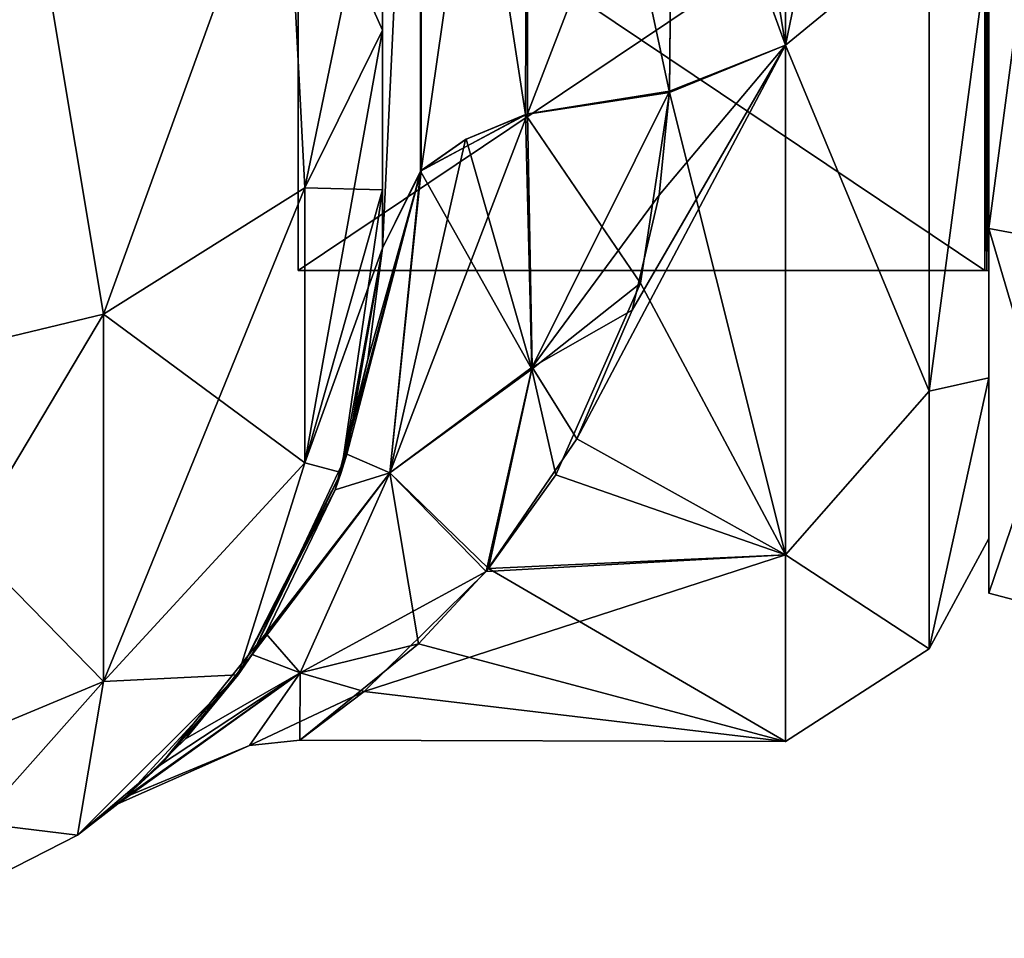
# Model space of a CAD drawing. Extents: x -23 to 700, y -2000 to 0.
# Tile 82 of 210: x 673 to 690, y -1999 to -1984. Entities that reach past the tile are written whole.
import ezdxf

# ---------------------------------------------------------------- set-up
doc = ezdxf.new("R2010")
doc.units = 0
doc.header["$LTSCALE"] = 72.417309
for name, color, linetype in [('1013', 7, 'CONTINUOUS'), ('1015', 7, 'CONTINUOUS'), ('1016', 7, 'CONTINUOUS'), ('1048', 7, 'CONTINUOUS'), ('1049', 7, 'CONTINUOUS'), ('1050', 7, 'CONTINUOUS'), ('1059', 7, 'CONTINUOUS'), ('1060', 7, 'CONTINUOUS'), ('1063', 7, 'CONTINUOUS'), ('1066', 7, 'CONTINUOUS'), ('122', 7, 'CONTINUOUS'), ('123', 7, 'CONTINUOUS'), ('124', 7, 'CONTINUOUS'), ('125', 7, 'CONTINUOUS'), ('128', 7, 'CONTINUOUS'), ('129', 7, 'CONTINUOUS'), ('130', 7, 'CONTINUOUS'), ('131', 7, 'CONTINUOUS')]:
    doc.layers.add(name, color=color, linetype=linetype)

msp = doc.modelspace()

# ---------------------------------------------------------------- linework, layer by layer
at = {"layer": '1013', "linetype": 'CONTINUOUS'}
for points in [[(679.55, -1980, 41), (679.55, -1983.743, 39.994), (679.55, -1928.15, 41), (679.55, -1980, 41)], [(679.55, -1928.15, 41), (679.55, -1983.743, 39.994), (679.55, -1936.803, 39.077), (679.55, -1928.15, 41)], [(679.55, -1983.743, 39.994), (679.55, -1986.496, 37.24), (679.55, -1936.803, 39.077), (679.55, -1983.743, 39.994)], [(679.55, -1936.803, 39.077), (679.55, -1986.496, 37.24), (679.55, -1943.895, 33.628), (679.55, -1936.803, 39.077)], [(679.55, -1936.813, -39.073), (679.55, -1943.909, -33.611), (679.55, -1986.496, -37.24), (679.55, -1936.813, -39.073)], [(679.55, -1980, -41), (679.55, -1936.813, -39.073), (679.55, -1983.743, -39.994), (679.55, -1980, -41)], [(679.55, -1983.743, -39.994), (679.55, -1936.813, -39.073), (679.55, -1986.496, -37.24), (679.55, -1983.743, -39.994)], [(679.55, -1986.496, 37.24), (679.55, -1987.5, 33.5), (679.55, -1943.895, 33.628), (679.55, -1986.496, 37.24)], [(679.55, -1943.895, 33.628), (679.55, -1987.5, 33.5), (679.55, -1973.631, 28.949), (679.55, -1943.895, 33.628)], [(679.55, -1943.909, -33.611), (679.55, -1947.99, -25.644), (679.55, -1987.5, -33.5), (679.55, -1943.909, -33.611)], [(679.55, -1986.496, -37.24), (679.55, -1943.909, -33.611), (679.55, -1987.5, -33.5), (679.55, -1986.496, -37.24)], [(679.55, -1987.5, -33.5), (679.55, -1947.99, -25.644), (679.55, -1973.632, -28.948), (679.55, -1987.5, -33.5)], [(679.55, -1987.5, 33.5), (679.55, -1987.5, 24.51), (679.55, -1973.631, 28.949), (679.55, -1987.5, 33.5)], [(679.55, -1987.5, -24.51), (679.55, -1987.5, -33.5), (679.55, -1973.632, -28.948), (679.55, -1987.5, -24.51)]]:
    msp.add_3dface(points, dxfattribs=at)
at = {"layer": '1015', "linetype": 'CONTINUOUS'}
for points in [[(690, -1951.5, 0), (690, -1954.269, 10.281), (690, -1992.5, 0), (690, -1951.5, 0)], [(690, -1954.269, -10.281), (690, -1951.5, 0), (690, -1989.731, -10.281), (690, -1954.269, -10.281)], [(690, -1989.731, -10.281), (690, -1951.5, 0), (690, -1992.5, 0), (690, -1989.731, -10.281)], [(690, -1954.269, 10.281), (690, -1961.796, 17.773), (690, -1989.731, 10.281), (690, -1954.269, 10.281)], [(690, -1992.5, 0), (690, -1954.269, 10.281), (690, -1989.731, 10.281), (690, -1992.5, 0)], [(690, -1982.204, -17.773), (690, -1954.269, -10.281), (690, -1989.731, -10.281), (690, -1982.204, -17.773)], [(690, -1989.731, 10.281), (690, -1961.796, 17.773), (690, -1982.203, 17.773), (690, -1989.731, 10.281)]]:
    msp.add_3dface(points, dxfattribs=at)
at = {"layer": '1016', "linetype": 'CONTINUOUS'}
for points in [[(686.5, -1972, -24), (686.5, -1984, -20.785), (684.55, -1972, -24), (686.5, -1972, -24)], [(684.55, -1972, -24), (686.5, -1984, -20.785), (684.553, -1978.684, -23.05), (684.55, -1972, -24)], [(686.5, -1984, 20.785), (686.5, -1972, 24), (684.553, -1978.68, 23.052), (686.5, -1984, 20.785)], [(684.5, -1984.795, 20.305), (686.5, -1984, 20.785), (684.553, -1978.68, 23.052), (684.5, -1984.795, 20.305)], [(684.553, -1978.684, -23.05), (686.5, -1984, -20.785), (684.5, -1984.816, -20.292), (684.553, -1978.684, -23.05)], [(686.5, -1992.785, 12), (686.5, -1984, 20.785), (682.902, -1990.783, 14.94), (686.5, -1992.785, 12)], [(682.902, -1990.783, 14.94), (686.5, -1984, 20.785), (683.857, -1988.567, 17.364), (682.902, -1990.783, 14.94)], [(683.857, -1988.567, 17.364), (686.5, -1984, 20.785), (684.322, -1986.585, 19.06), (683.857, -1988.567, 17.364)], [(684.322, -1986.585, 19.06), (686.5, -1984, 20.785), (684.5, -1984.795, 20.305), (684.322, -1986.585, 19.06)], [(686.5, -1984, -20.785), (686.5, -1992.785, -12), (684.5, -1984.816, -20.292), (686.5, -1984, -20.785)], [(684.5, -1984.816, -20.292), (686.5, -1992.785, -12), (683.997, -1988.103, -17.796), (684.5, -1984.816, -20.292)], [(683.997, -1988.103, -17.796), (686.5, -1992.785, -12), (682.541, -1991.403, -14.125), (683.997, -1988.103, -17.796)], [(681.341, -1993.068, 11.494), (686.5, -1992.785, 12), (682.902, -1990.783, 14.94), (681.341, -1993.068, 11.494)], [(682.541, -1991.403, -14.125), (686.5, -1992.785, -12), (681.38, -1993.019, -11.585), (682.541, -1991.403, -14.125)], [(686.5, -1996, 0), (686.5, -1992.785, 12), (679.237, -1995.137, 6.378), (686.5, -1996, 0)], [(679.237, -1995.137, 6.378), (686.5, -1992.785, 12), (681.341, -1993.068, 11.494), (679.237, -1995.137, 6.378)], [(686.5, -1992.785, -12), (686.5, -1996, 0), (681.38, -1993.019, -11.585), (686.5, -1992.785, -12)], [(681.38, -1993.019, -11.585), (686.5, -1996, 0), (680.17, -1994.314, -8.837), (681.38, -1993.019, -11.585)], [(680.17, -1994.314, -8.837), (686.5, -1996, 0), (678.129, -1995.975, -1.1), (680.17, -1994.314, -8.837)], [(678.129, -1995.975, -1.1), (686.5, -1996, 0), (679.237, -1995.137, 6.378), (678.129, -1995.975, -1.1)]]:
    msp.add_3dface(points, dxfattribs=at)
at = {"layer": '1048', "linetype": 'CONTINUOUS'}
for points in [[(674.744, -1988.636, 48.459), (673.3, -1980, 51.825), (669.732, -1989.843, 50.549), (674.744, -1988.636, 48.459)], [(677.875, -1980, 47.25), (673.3, -1980, 51.825), (674.744, -1988.636, 48.459), (677.875, -1980, 47.25)], [(678.212, -1986.462, 44.692), (677.875, -1980, 47.25), (674.744, -1988.636, 48.459), (678.212, -1986.462, 44.692)], [(679.55, -1983.743, 39.994), (679.55, -1980, 41), (677.875, -1980, 47.25), (679.55, -1983.743, 39.994)], [(679.55, -1983.743, 39.994), (677.875, -1980, 47.25), (678.212, -1986.462, 44.692), (679.55, -1983.743, 39.994)], [(679.55, -1986.496, 37.24), (679.55, -1983.743, 39.994), (678.212, -1986.462, 44.692), (679.55, -1986.496, 37.24)], [(678.212, -1986.462, 44.692), (674.744, -1988.636, 48.459), (678.212, -1991.196, 39.956), (678.212, -1986.462, 44.692)], [(679.55, -1986.496, 37.24), (678.212, -1986.462, 44.692), (678.212, -1991.196, 39.956), (679.55, -1986.496, 37.24)], [(679.55, -1987.5, 33.5), (679.55, -1986.496, 37.24), (678.212, -1991.196, 39.956), (679.55, -1987.5, 33.5)], [(678.838, -1991.363, 33.5), (679.55, -1987.5, 33.5), (678.212, -1991.196, 39.956), (678.838, -1991.363, 33.5)], [(674.744, -1988.636, 48.459), (669.732, -1989.843, 50.549), (674.744, -1994.963, 42.129), (674.744, -1988.636, 48.459)], [(674.744, -1988.636, 48.459), (674.744, -1994.963, 42.129), (678.212, -1991.196, 39.956), (674.744, -1988.636, 48.459)], [(669.732, -1989.843, 50.549), (669.732, -1997.054, 43.334), (674.744, -1994.963, 42.129), (669.732, -1989.843, 50.549)], [(674.744, -1994.963, 42.129), (677.063, -1994.847, 33.5), (678.212, -1991.196, 39.956), (674.744, -1994.963, 42.129)], [(677.063, -1994.847, 33.5), (678.838, -1991.363, 33.5), (678.212, -1991.196, 39.956), (677.063, -1994.847, 33.5)], [(674.297, -1997.613, 33.5), (677.063, -1994.847, 33.5), (674.744, -1994.963, 42.129), (674.297, -1997.613, 33.5)], [(669.732, -1997.054, 43.334), (674.297, -1997.613, 33.5), (674.744, -1994.963, 42.129), (669.732, -1997.054, 43.334)], [(670.813, -1999.388, 33.5), (674.297, -1997.613, 33.5), (669.732, -1997.054, 43.334), (670.813, -1999.388, 33.5)]]:
    msp.add_3dface(points, dxfattribs=at)
at = {"layer": '1049', "linetype": 'CONTINUOUS'}
for points in [[(679.55, -1987.5, 24.51), (679.55, -1987.5, 33.5), (678.838, -1991.363, 33.5), (679.55, -1987.5, 24.51)], [(679.55, -1987.5, 24.51), (678.838, -1991.363, 33.5), (679.302, -1989.42, 22.588), (679.55, -1987.5, 24.51)], [(679.55, -1987.5, -33.5), (678.936, -1991.047, -20.547), (678.838, -1991.363, -33.5), (679.55, -1987.5, -33.5)], [(679.55, -1987.5, -33.5), (679.55, -1987.5, -24.51), (678.936, -1991.047, -20.547), (679.55, -1987.5, -33.5)], [(679.302, -1989.42, 22.588), (678.838, -1991.363, 33.5), (678.736, -1991.664, 19.648), (679.302, -1989.42, 22.588)], [(678.936, -1991.047, -20.547), (677.305, -1994.502, -14.174), (678.838, -1991.363, -33.5), (678.936, -1991.047, -20.547)], [(678.838, -1991.363, 33.5), (677.063, -1994.847, 33.5), (678.736, -1991.664, 19.648), (678.838, -1991.363, 33.5)], [(678.838, -1991.363, -33.5), (677.305, -1994.502, -14.174), (677.063, -1994.847, -33.5), (678.838, -1991.363, -33.5)], [(678.736, -1991.664, 19.648), (677.063, -1994.847, 33.5), (677.542, -1994.138, 15.045), (678.736, -1991.664, 19.648)], [(677.542, -1994.138, 15.045), (677.063, -1994.847, 33.5), (675.727, -1996.4, 7.706), (677.542, -1994.138, 15.045)], [(677.305, -1994.502, -14.174), (676.158, -1995.953, -9.678), (677.063, -1994.847, -33.5), (677.305, -1994.502, -14.174)], [(677.063, -1994.847, 33.5), (674.297, -1997.613, 33.5), (675.727, -1996.4, 7.706), (677.063, -1994.847, 33.5)], [(677.063, -1994.847, -33.5), (675.128, -1996.954, -3.878), (674.297, -1997.613, -33.5), (677.063, -1994.847, -33.5)], [(676.158, -1995.953, -9.678), (675.128, -1996.954, -3.878), (677.063, -1994.847, -33.5), (676.158, -1995.953, -9.678)], [(675.727, -1996.4, 7.706), (674.297, -1997.613, 33.5), (674.991, -1997.071, 2.445), (675.727, -1996.4, 7.706)], [(675.128, -1996.954, -3.878), (674.991, -1997.071, 2.445), (674.297, -1997.613, -33.5), (675.128, -1996.954, -3.878)], [(674.991, -1997.071, 2.445), (674.297, -1997.613, 33.5), (674.297, -1997.613, -33.5), (674.991, -1997.071, 2.445)], [(674.297, -1997.613, 33.5), (670.813, -1999.388, 33.5), (674.297, -1997.613, -33.5), (674.297, -1997.613, 33.5)], [(674.297, -1997.613, -33.5), (670.813, -1999.388, 33.5), (670.813, -1999.388, -33.5), (674.297, -1997.613, -33.5)]]:
    msp.add_3dface(points, dxfattribs=at)
at = {"layer": '1050', "linetype": 'CONTINUOUS'}
for points in [[(667.05, -1980, -53.5), (673.3, -1980, -51.825), (669.732, -1989.843, -50.549), (667.05, -1980, -53.5)], [(669.732, -1989.843, -50.549), (673.3, -1980, -51.825), (674.744, -1988.636, -48.459), (669.732, -1989.843, -50.549)], [(673.3, -1980, -51.825), (677.875, -1980, -47.25), (674.744, -1988.636, -48.459), (673.3, -1980, -51.825)], [(674.744, -1988.636, -48.459), (677.875, -1980, -47.25), (678.212, -1986.462, -44.692), (674.744, -1988.636, -48.459)], [(677.875, -1980, -47.25), (679.55, -1980, -41), (678.212, -1986.462, -44.692), (677.875, -1980, -47.25)], [(679.55, -1980, -41), (679.55, -1983.743, -39.994), (678.212, -1986.462, -44.692), (679.55, -1980, -41)], [(679.55, -1983.743, -39.994), (679.55, -1986.496, -37.24), (678.212, -1991.196, -39.956), (679.55, -1983.743, -39.994)], [(679.55, -1983.743, -39.994), (678.212, -1991.196, -39.956), (678.212, -1986.462, -44.692), (679.55, -1983.743, -39.994)], [(678.212, -1991.196, -39.956), (674.744, -1994.963, -42.129), (678.212, -1986.462, -44.692), (678.212, -1991.196, -39.956)], [(674.744, -1994.963, -42.129), (674.744, -1988.636, -48.459), (678.212, -1986.462, -44.692), (674.744, -1994.963, -42.129)], [(679.55, -1986.496, -37.24), (678.838, -1991.363, -33.5), (678.212, -1991.196, -39.956), (679.55, -1986.496, -37.24)], [(679.55, -1986.496, -37.24), (679.55, -1987.5, -33.5), (678.838, -1991.363, -33.5), (679.55, -1986.496, -37.24)], [(674.744, -1994.963, -42.129), (669.732, -1997.054, -43.334), (674.744, -1988.636, -48.459), (674.744, -1994.963, -42.129)], [(669.732, -1997.054, -43.334), (669.732, -1989.843, -50.549), (674.744, -1988.636, -48.459), (669.732, -1997.054, -43.334)], [(678.212, -1991.196, -39.956), (677.063, -1994.847, -33.5), (674.744, -1994.963, -42.129), (678.212, -1991.196, -39.956)], [(678.838, -1991.363, -33.5), (677.063, -1994.847, -33.5), (678.212, -1991.196, -39.956), (678.838, -1991.363, -33.5)], [(677.063, -1994.847, -33.5), (674.297, -1997.613, -33.5), (674.744, -1994.963, -42.129), (677.063, -1994.847, -33.5)], [(674.744, -1994.963, -42.129), (670.813, -1999.388, -33.5), (669.732, -1997.054, -43.334), (674.744, -1994.963, -42.129)], [(674.297, -1997.613, -33.5), (670.813, -1999.388, -33.5), (674.744, -1994.963, -42.129), (674.297, -1997.613, -33.5)]]:
    msp.add_3dface(points, dxfattribs=at)
at = {"layer": '1059', "linetype": 'CONTINUOUS'}
for points in [[(679.55, -1987.5, -24.51), (679.55, -1973.632, -28.948), (680.221, -1973.509, -26.456), (679.55, -1987.5, -24.51)], [(680.208, -1986.175, -22.415), (679.55, -1987.5, -24.51), (680.221, -1973.509, -26.456), (680.208, -1986.175, -22.415)], [(680.208, -1986.175, -22.415), (680.221, -1973.509, -26.456), (682.017, -1985.196, -20.866), (680.208, -1986.175, -22.415)], [(682.017, -1985.196, -20.866), (680.221, -1973.509, -26.456), (682.055, -1973.405, -24.627), (682.017, -1985.196, -20.866)], [(684.5, -1984.816, -20.292), (682.017, -1985.196, -20.866), (682.055, -1973.405, -24.627), (684.5, -1984.816, -20.292)], [(684.553, -1978.684, -23.05), (684.5, -1984.816, -20.292), (682.055, -1973.405, -24.627), (684.553, -1978.684, -23.05)], [(680.997, -1985.62, -21.537), (680.208, -1986.175, -22.415), (682.017, -1985.196, -20.866), (680.997, -1985.62, -21.537)]]:
    msp.add_3dface(points, dxfattribs=at)
at = {"layer": '1060', "linetype": 'CONTINUOUS'}
for points in [[(679.55, -1973.631, 28.949), (679.55, -1987.5, 24.51), (680.221, -1973.509, 26.456), (679.55, -1973.631, 28.949)], [(680.221, -1973.509, 26.456), (679.55, -1987.5, 24.51), (680.219, -1986.164, 22.398), (680.221, -1973.509, 26.456)], [(680.221, -1973.509, 26.456), (680.219, -1986.164, 22.398), (682.055, -1973.405, 24.627), (680.221, -1973.509, 26.456)], [(682.055, -1973.405, 24.627), (680.219, -1986.164, 22.398), (682.05, -1985.186, 20.85), (682.055, -1973.405, 24.627)], [(684.553, -1978.68, 23.052), (682.055, -1973.405, 24.627), (682.05, -1985.186, 20.85), (684.553, -1978.68, 23.052)], [(684.5, -1984.795, 20.305), (684.553, -1978.68, 23.052), (682.05, -1985.186, 20.85), (684.5, -1984.795, 20.305)], [(682.05, -1985.186, 20.85), (680.219, -1986.164, 22.398), (680.983, -1985.627, 21.549), (682.05, -1985.186, 20.85)]]:
    msp.add_3dface(points, dxfattribs=at)
at = {"layer": '1063', "linetype": 'CONTINUOUS'}
for points in [[(686.5, -1972, 24), (686.5, -1984, 20.785), (688.975, -1972, 22.975), (686.5, -1972, 24)], [(688.975, -1972, 22.975), (686.5, -1984, 20.785), (688.975, -1981.968, 20.7), (688.975, -1972, 22.975)], [(686.5, -1984, -20.785), (686.5, -1972, -24), (688.975, -1981.968, -20.7), (686.5, -1984, -20.785)], [(686.5, -1984, 20.785), (688.975, -1989.962, 14.325), (688.975, -1981.968, 20.7), (686.5, -1984, 20.785)], [(686.5, -1984, -20.785), (688.975, -1981.968, -20.7), (688.975, -1989.962, -14.325), (686.5, -1984, -20.785)], [(688.975, -1981.968, -20.7), (690, -1982.204, -17.773), (688.975, -1989.962, -14.325), (688.975, -1981.968, -20.7)], [(688.975, -1989.962, 14.325), (690, -1982.203, 17.773), (688.975, -1981.968, 20.7), (688.975, -1989.962, 14.325)], [(690, -1989.731, 10.281), (690, -1982.203, 17.773), (688.975, -1989.962, 14.325), (690, -1989.731, 10.281)], [(690, -1982.204, -17.773), (690, -1989.731, -10.281), (688.975, -1989.962, -14.325), (690, -1982.204, -17.773)], [(686.5, -1984, 20.785), (686.5, -1992.785, 12), (688.975, -1989.962, 14.325), (686.5, -1984, 20.785)], [(686.5, -1992.785, -12), (686.5, -1984, -20.785), (688.975, -1989.962, -14.325), (686.5, -1992.785, -12)], [(690, -1989.731, -10.281), (690, -1992.5, 0), (688.975, -1994.399, -5.112), (690, -1989.731, -10.281)], [(688.975, -1989.962, -14.325), (690, -1989.731, -10.281), (688.975, -1994.399, -5.112), (688.975, -1989.962, -14.325)], [(690, -1992.5, 0), (690, -1989.731, 10.281), (688.975, -1994.399, 5.112), (690, -1992.5, 0)], [(688.975, -1994.399, 5.112), (690, -1989.731, 10.281), (688.975, -1989.962, 14.325), (688.975, -1994.399, 5.112)], [(686.5, -1992.785, 12), (688.975, -1994.399, 5.112), (688.975, -1989.962, 14.325), (686.5, -1992.785, 12)], [(686.5, -1992.785, -12), (688.975, -1989.962, -14.325), (688.975, -1994.399, -5.112), (686.5, -1992.785, -12)], [(688.975, -1994.399, -5.112), (690, -1992.5, 0), (688.975, -1994.399, 5.112), (688.975, -1994.399, -5.112)], [(686.5, -1992.785, 12), (686.5, -1996, 0), (688.975, -1994.399, 5.112), (686.5, -1992.785, 12)], [(686.5, -1996, 0), (686.5, -1992.785, -12), (688.975, -1994.399, -5.112), (686.5, -1996, 0)], [(686.5, -1996, 0), (688.975, -1994.399, -5.112), (688.975, -1994.399, 5.112), (686.5, -1996, 0)]]:
    msp.add_3dface(points, dxfattribs=at)
at = {"layer": '1066', "linetype": 'CONTINUOUS'}
for points in [[(684.5, -1984.816, -20.292), (683.997, -1988.103, -17.796), (682.017, -1985.196, -20.866), (684.5, -1984.816, -20.292)], [(684.5, -1984.795, 20.305), (682.05, -1985.186, 20.85), (682.129, -1989.551, 16.652), (684.5, -1984.795, 20.305)], [(684.322, -1986.585, 19.06), (684.5, -1984.795, 20.305), (682.129, -1989.551, 16.652), (684.322, -1986.585, 19.06)], [(682.05, -1985.186, 20.85), (679.68, -1991.371, 16.13), (682.129, -1989.551, 16.652), (682.05, -1985.186, 20.85)], [(682.05, -1985.186, 20.85), (680.983, -1985.627, 21.549), (679.68, -1991.371, 16.13), (682.05, -1985.186, 20.85)], [(680.997, -1985.62, -21.537), (682.017, -1985.196, -20.866), (682.126, -1989.582, -16.615), (680.997, -1985.62, -21.537)], [(682.017, -1985.196, -20.866), (683.997, -1988.103, -17.796), (682.126, -1989.582, -16.615), (682.017, -1985.196, -20.866)], [(680.983, -1985.627, 21.549), (680.219, -1986.164, 22.398), (679.68, -1991.371, 16.13), (680.983, -1985.627, 21.549)], [(680.208, -1986.175, -22.415), (680.997, -1985.62, -21.537), (682.126, -1989.582, -16.615), (680.208, -1986.175, -22.415)], [(679.302, -1989.42, 22.588), (678.736, -1991.664, 19.648), (680.219, -1986.164, 22.398), (679.302, -1989.42, 22.588)], [(680.219, -1986.164, 22.398), (678.736, -1991.664, 19.648), (679.68, -1991.371, 16.13), (680.219, -1986.164, 22.398)], [(678.936, -1991.047, -20.547), (679.55, -1987.5, -24.51), (680.208, -1986.175, -22.415), (678.936, -1991.047, -20.547)], [(678.936, -1991.047, -20.547), (680.208, -1986.175, -22.415), (679.68, -1991.372, -16.129), (678.936, -1991.047, -20.547)], [(679.55, -1987.5, 24.51), (679.302, -1989.42, 22.588), (680.219, -1986.164, 22.398), (679.55, -1987.5, 24.51)], [(679.68, -1991.372, -16.129), (680.208, -1986.175, -22.415), (682.126, -1989.582, -16.615), (679.68, -1991.372, -16.129)], [(683.857, -1988.567, 17.364), (684.322, -1986.585, 19.06), (682.129, -1989.551, 16.652), (683.857, -1988.567, 17.364)], [(683.997, -1988.103, -17.796), (682.541, -1991.403, -14.125), (682.126, -1989.582, -16.615), (683.997, -1988.103, -17.796)], [(682.902, -1990.783, 14.94), (683.857, -1988.567, 17.364), (682.129, -1989.551, 16.652), (682.902, -1990.783, 14.94)], [(679.68, -1991.371, 16.13), (681.341, -1993.068, 11.494), (682.129, -1989.551, 16.652), (679.68, -1991.371, 16.13)], [(681.38, -1993.019, -11.585), (679.68, -1991.372, -16.129), (682.126, -1989.582, -16.615), (681.38, -1993.019, -11.585)], [(681.341, -1993.068, 11.494), (682.902, -1990.783, 14.94), (682.129, -1989.551, 16.652), (681.341, -1993.068, 11.494)], [(682.541, -1991.403, -14.125), (681.38, -1993.019, -11.585), (682.126, -1989.582, -16.615), (682.541, -1991.403, -14.125)], [(677.305, -1994.502, -14.174), (678.936, -1991.047, -20.547), (679.68, -1991.372, -16.129), (677.305, -1994.502, -14.174)], [(678.132, -1994.816, -8.373), (677.305, -1994.502, -14.174), (679.68, -1991.372, -16.129), (678.132, -1994.816, -8.373)], [(678.736, -1991.664, 19.648), (677.542, -1994.138, 15.045), (679.68, -1991.371, 16.13), (678.736, -1991.664, 19.648)], [(679.68, -1991.371, 16.13), (677.542, -1994.138, 15.045), (678.133, -1994.815, 8.376), (679.68, -1991.371, 16.13)], [(680.17, -1994.314, -8.837), (678.132, -1994.816, -8.373), (679.68, -1991.372, -16.129), (680.17, -1994.314, -8.837)], [(681.341, -1993.068, 11.494), (679.68, -1991.371, 16.13), (678.133, -1994.815, 8.376), (681.341, -1993.068, 11.494)], [(681.38, -1993.019, -11.585), (680.17, -1994.314, -8.837), (679.68, -1991.372, -16.129), (681.38, -1993.019, -11.585)], [(679.237, -1995.137, 6.378), (681.341, -1993.068, 11.494), (678.133, -1994.815, 8.376), (679.237, -1995.137, 6.378)], [(677.542, -1994.138, 15.045), (675.727, -1996.4, 7.706), (678.133, -1994.815, 8.376), (677.542, -1994.138, 15.045)], [(680.17, -1994.314, -8.837), (678.129, -1995.975, -1.1), (678.132, -1994.816, -8.373), (680.17, -1994.314, -8.837)], [(676.158, -1995.953, -9.678), (677.305, -1994.502, -14.174), (678.132, -1994.816, -8.373), (676.158, -1995.953, -9.678)], [(675.727, -1996.4, 7.706), (674.991, -1997.071, 2.445), (678.133, -1994.815, 8.376), (675.727, -1996.4, 7.706)], [(678.133, -1994.815, 8.376), (674.991, -1997.071, 2.445), (677.259, -1996.069, 0.003), (678.133, -1994.815, 8.376)], [(675.128, -1996.954, -3.878), (676.158, -1995.953, -9.678), (678.132, -1994.816, -8.373), (675.128, -1996.954, -3.878)], [(677.259, -1996.069, 0.003), (675.128, -1996.954, -3.878), (678.132, -1994.816, -8.373), (677.259, -1996.069, 0.003)], [(679.237, -1995.137, 6.378), (678.133, -1994.815, 8.376), (677.259, -1996.069, 0.003), (679.237, -1995.137, 6.378)], [(678.129, -1995.975, -1.1), (677.259, -1996.069, 0.003), (678.132, -1994.816, -8.373), (678.129, -1995.975, -1.1)], [(678.129, -1995.975, -1.1), (679.237, -1995.137, 6.378), (677.259, -1996.069, 0.003), (678.129, -1995.975, -1.1)], [(674.991, -1997.071, 2.445), (675.128, -1996.954, -3.878), (677.259, -1996.069, 0.003), (674.991, -1997.071, 2.445)]]:
    msp.add_3dface(points, dxfattribs=at)
at = {"layer": '122', "linetype": 'CONTINUOUS'}
for points in [[(690, -1956.837, 15.164), (690, -1964.055, 13.761), (690, -1987.163, 15.164), (690, -1956.837, 15.164)], [(690, -1987.163, -15.164), (690, -1979.945, -13.761), (690, -1956.837, -15.164), (690, -1987.163, -15.164)], [(690, -1972, -21.444), (690, -1987.163, -15.164), (690, -1956.837, -15.164), (690, -1972, -21.444)], [(690, -1972, 21.444), (690, -1956.837, 15.164), (690, -1987.163, 15.164), (690, -1972, 21.444)], [(690, -1964.055, 13.761), (690, -1979.945, 13.761), (690, -1987.163, 15.164), (690, -1964.055, 13.761)], [(690, -1979.945, 13.761), (690, -1987.889), (690, -1987.163, 15.164), (690, -1979.945, 13.761)], [(690, -1987.889), (690, -1979.945, -13.761), (690, -1993.444), (690, -1987.889)], [(690, -1993.444), (690, -1979.945, -13.761), (690, -1987.163, -15.164), (690, -1993.444)], [(690, -1987.889), (690, -1993.444), (690, -1987.163, 15.164), (690, -1987.889)]]:
    msp.add_3dface(points, dxfattribs=at)
at = {"layer": '123', "linetype": 'CONTINUOUS'}
for points in [[(678.1, -1956.115), (678.1, -1964.058, -13.757), (678.1, -1987.885), (678.1, -1956.115)], [(678.1, -1956.115), (678.1, -1987.885), (678.1, -1979.942, 13.757), (678.1, -1956.115)], [(678.1, -1964.058, -13.757), (678.1, -1979.942, -13.757), (678.1, -1987.885), (678.1, -1964.058, -13.757)]]:
    msp.add_3dface(points, dxfattribs=at)
at = {"layer": '124', "linetype": 'CONTINUOUS'}
for points in [[(678.1, -1987.885), (678.1, -1979.942, -13.757), (689.934, -1987.885), (678.1, -1987.885)], [(689.934, -1987.885), (678.1, -1979.942, -13.757), (689.934, -1979.942, -13.757), (689.934, -1987.885)]]:
    msp.add_3dface(points, dxfattribs=at)
at = {"layer": '125', "linetype": 'CONTINUOUS'}
for points in [[(678.1, -1987.885), (689.934, -1987.885), (689.934, -1979.942, 13.757), (678.1, -1987.885)], [(678.1, -1979.942, 13.757), (678.1, -1987.885), (689.934, -1979.942, 13.757), (678.1, -1979.942, 13.757)]]:
    msp.add_3dface(points, dxfattribs=at)
at = {"layer": '128', "linetype": 'CONTINUOUS'}
for points in [[(690, -1987.163, -15.164), (690, -1972, -21.444), (692.009, -1987.535, -15.535), (690, -1987.163, -15.164)], [(692.009, -1987.535, -15.535), (690, -1972, -21.444), (692.009, -1972, -21.97), (692.009, -1987.535, -15.535)], [(690, -1993.444), (690, -1987.163, -15.164), (692.009, -1993.97, 0), (690, -1993.444)], [(692.009, -1993.97, 0), (690, -1987.163, -15.164), (692.009, -1987.535, -15.535), (692.009, -1993.97, 0)]]:
    msp.add_3dface(points, dxfattribs=at)
at = {"layer": '129', "linetype": 'CONTINUOUS'}
for points in [[(690, -1972, 21.444), (690, -1987.163, 15.164), (692.009, -1972, 21.97), (690, -1972, 21.444)], [(692.009, -1972, 21.97), (690, -1987.163, 15.164), (692.009, -1987.535, 15.535), (692.009, -1972, 21.97)], [(690, -1987.163, 15.164), (690, -1993.444), (692.009, -1987.535, 15.535), (690, -1987.163, 15.164)], [(690, -1993.444), (692.009, -1993.97, 0), (692.009, -1987.535, 15.535), (690, -1993.444)]]:
    msp.add_3dface(points, dxfattribs=at)
at = {"layer": '130', "linetype": 'CONTINUOUS'}
for points in [[(689.934, -1987.885), (690, -1979.945, 13.761), (689.934, -1979.942, 13.757), (689.934, -1987.885)], [(690, -1979.945, 13.761), (689.934, -1987.885), (689.967, -1987.886), (690, -1979.945, 13.761)], [(690, -1987.889), (690, -1979.945, 13.761), (689.967, -1987.886), (690, -1987.889)]]:
    msp.add_3dface(points, dxfattribs=at)
at = {"layer": '131', "linetype": 'CONTINUOUS'}
for points in [[(690, -1979.945, -13.761), (690, -1987.889), (689.934, -1979.942, -13.757), (690, -1979.945, -13.761)], [(689.934, -1979.942, -13.757), (690, -1987.889), (689.967, -1987.886), (689.934, -1979.942, -13.757)], [(689.934, -1987.885), (689.934, -1979.942, -13.757), (689.967, -1987.886), (689.934, -1987.885)]]:
    msp.add_3dface(points, dxfattribs=at)

doc.saveas('drawing.dxf')
